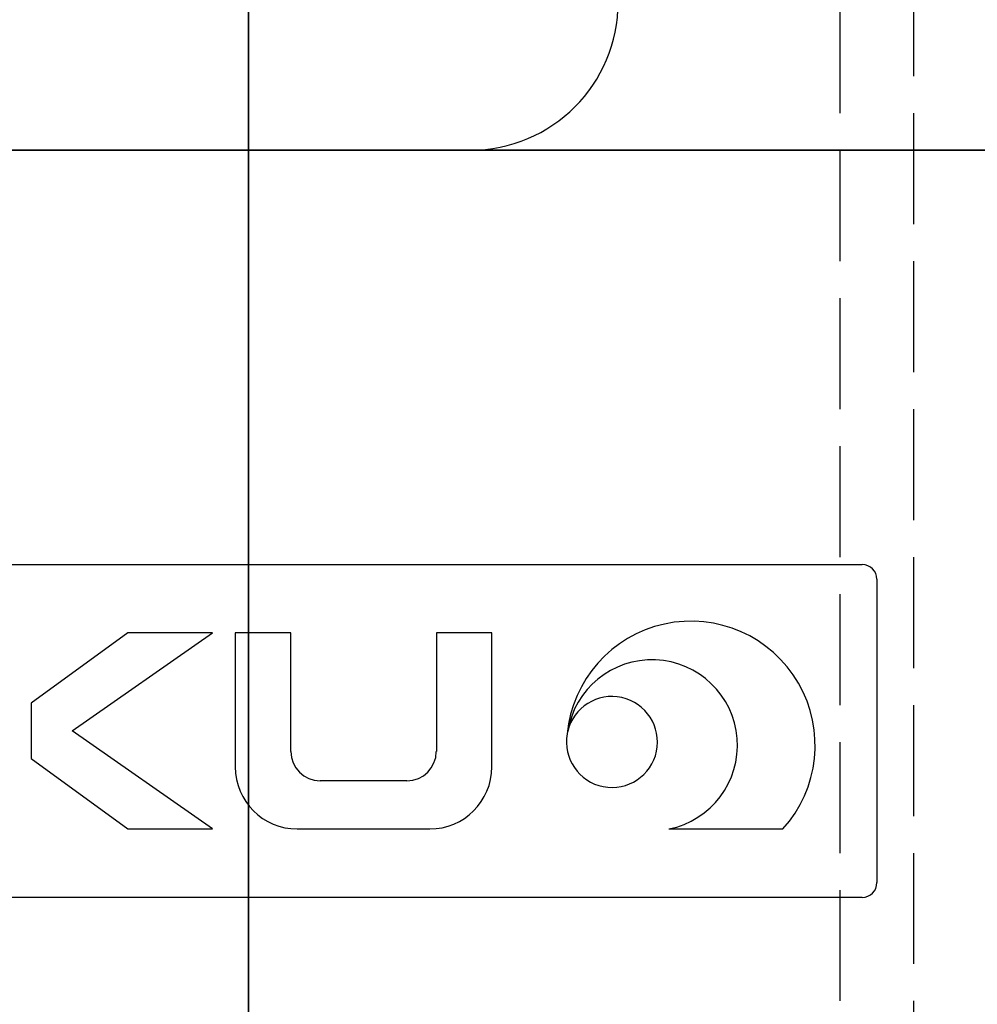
# Model space of a CAD drawing. Header units: millimetres. Extents: x -168 to 186, y -85 to 278.
# Tile 39 of 162: x -3 to 10, y -12 to 2. Entities that reach past the tile are written whole.
import ezdxf

# ---------------------------------------------------------------- set-up
doc = ezdxf.new("R2010")
doc.units = ezdxf.units.MM
doc.header["$LTSCALE"] = 10
doc.linetypes.add('ALLCAD_Strich', pattern=[0.2, 0.15, -0.05])
for name, color, linetype in [('BESCH_KONT_sich_schn_ansi_2d', 40, 'Continuous'), ('BESCH_KONT_sich_schn_grun_2d', 10, 'Continuous'), ('BESCH_KONT_sich_schn_seit_2d', 160, 'Continuous')]:
    doc.layers.add(name, color=color, linetype=linetype)

msp = doc.modelspace()

# ---------------------------------------------------------------- linework, layer by layer
at = {"layer": 'BESCH_KONT_sich_schn_ansi_2d', "linetype": 'Continuous'}
for p, q in [((-25.005, 0, 2.75), (25.005, 0, 2.75)), ((25, 0, 0.25), (-25, 0, 0.25)), ((-3.928, 0, -2.25), (-2.321, 0, -2.25)), ((-2.321, 0, -2.25), (-1.617, 0, -2.25)), ((5, 0, -2.75), (-2, 0, -2.75)), ((-2, 0, -2.75), (-2, 0, -2.25)), ((-1.617, 0, -2.25), (-0.974, 0, -2.25)), ((-0.974, 0, -2.25), (-0.857, 0, -2.25)), ((-0.857, 0, -2.25), (1.2, 0, -2.25)), ((-0.857, 0, 0.25), (-0.857, 0, -2.25)), ((1.2, 0, 0.25), (1.2, 0, -2.25)), ((1.2, 0, -2.25), (3.2, 0, -2.25)), ((5, 0, -2.75), (5, 0, 0.25)), ((24.195, 0, -2.75), (5, 0, -2.75))]:
    msp.add_line(p, q, dxfattribs=at)
at = {"layer": 'BESCH_KONT_sich_schn_ansi_2d', "linetype": 'ALLCAD_Strich'}
for p, q in [((-8.3, 0, 2.45), (8.3, 0, 2.45)), ((-3, 0, 2.75), (-3, 0, -2.25)), ((-2.935, 0, 2.75), (-2.935, 0, 2.45)), ((-2.382, 0, 2.75), (-2.382, 0, 2.45)), ((-2, 0, 2.75), (-2, 0, -2.25)), ((-1.628, 0, 2.75), (-1.628, 0, 2.45)), ((-0.857, 0, 2.75), (-0.857, 0, 0.25)), ((-0.487, 0, 2.75), (-0.487, 0, 2.45)), ((-0.177, 0, 2.75), (-0.177, 0, 2.45)), ((0.573, 0, 2.75), (0.573, 0, 2.45)), ((1.2, 0, 2.75), (1.2, 0, 0.25)), ((2.542, 0, 2.75), (2.542, 0, 2.45)), ((3.292, 0, 2.75), (3.292, 0, 2.45)), ((4.302, 0, 2.75), (4.302, 0, 2.45)), ((4.318, 0, 2.75), (4.318, 0, 2.45)), ((5, 0, 2.75), (5, 0, 0.25)), ((5.532, 0, 2.75), (5.532, 0, 2.45)), ((5.687, 0, 2.75), (5.687, 0, 2.45)), ((6.613, 0, 2.75), (6.613, 0, 2.45)), ((7.228, 0, 2.75), (7.228, 0, 2.45)), ((7.664, 0, 2.75), (7.664, 0, 2.45)), ((8.3, 0, 2.45), (8.5, 0, 2.45)), ((8.5, 0, 2.75), (8.5, 0, 2.45))]:
    msp.add_line(p, q, dxfattribs=at)
at = {"layer": 'BESCH_KONT_sich_schn_ansi_2d', "linetype": 'Continuous', "extrusion": (0, -1, 0)}
msp.add_arc((8.5, 0.775), 0.725, 226.3972, 313.6028, dxfattribs=at)
at = {"layer": 'BESCH_KONT_sich_schn_ansi_2d', "linetype": 'ALLCAD_Strich'}
msp.add_open_spline([(-2, 0, 2.616), (-2, 0, 2.574), (-1.984, 0, 2.521), (-1.93, 0, 2.401), (-1.892, 0, 2.334), (-1.758, 0, 2.115), (-1.619, 0, 1.918), (-1.5, 0, 1.75)], degree=3, knots=[0.2672227, 0.2672227, 0.2672227, 0.2672227, 0.2923037, 0.2923037, 0.3173848, 0.3173848, 0.3791307, 0.3791307, 0.3791307, 0.3791307], dxfattribs=at)
at = {"layer": 'BESCH_KONT_sich_schn_grun_2d', "linetype": 'ALLCAD_Strich'}
for p, q in [((8, 20), (8, -15)), ((9, -15), (9, 20))]:
    msp.add_line(p, q, dxfattribs=at)
at = {"layer": 'BESCH_KONT_sich_schn_grun_2d', "linetype": 'Continuous'}
for p, q in [((-3.528, 0), (3, 0)), ((-3.528, -5.6), (8.3, -5.6)), ((8.5, -5.8), (8.5, -9.9)), ((-1.628, -6.525), (-2.935, -7.476)), ((-2.382, -7.85), (-0.487, -6.525)), ((-0.487, -6.525), (-1.628, -6.525)), ((-0.177, -6.525), (-0.177, -8.336)), ((0.573, -6.525), (-0.177, -6.525)), ((0.573, -8.127), (0.573, -6.525)), ((2.542, -6.525), (2.542, -8.127)), ((3.292, -6.525), (2.542, -6.525)), ((3.292, -8.336), (3.292, -6.525)), ((-2.935, -7.476), (-2.935, -8.224)), ((-0.487, -9.175), (-2.382, -7.85)), ((-2.935, -8.224), (-1.628, -9.175)), ((2.144, -8.525), (0.97, -8.525)), ((-1.628, -9.175), (-0.487, -9.175)), ((0.662, -9.175), (2.453, -9.175)), ((5.687, -9.175), (7.228, -9.175)), ((8.3, -10.1), (-3.528, -10.1))]:
    msp.add_line(p, q, dxfattribs=at)
for centre, radius, start, end in [((3, 2), 2, 270, 0), ((8.3, -5.8), 0.2, 0, 90), ((5.984, -8.046), 1.68, 317.7822, 174.6181), ((5.458, -8.043), 1.155, 281.4179, 170.7857), ((4.917, -7.999), 0.615, 169.72, 166.8123), ((0.97, -8.127), 0.397, 180, 270), ((2.144, -8.127), 0.397, 270, 0), ((0.662, -8.336), 0.839, 180, 270), ((2.453, -8.336), 0.839, 270, 0), ((8.3, -9.9), 0.2, 270, 0)]:
    msp.add_arc(centre, radius, start, end, dxfattribs=at)
at = {"layer": 'BESCH_KONT_sich_schn_seit_2d', "linetype": 'Continuous'}
for p, q in [((0, -13.961, 57.148), (0, 26.039, 57.148)), ((0, 20.039, 51.648), (0, -7.961, 51.648)), ((0, -20, 2.75), (0, 20, 2.75)), ((0, 14, -2.75), (0, -14, -2.75)), ((0, 1.53, 88.186), (0, 1.53, 93.011)), ((0, 1.53, 83.361), (0, 1.53, 88.186)), ((0, 1.307, 93.301), (0, -0.093, 93.676)), ((0, 1.307, 83.072), (0, -0.093, 82.696)), ((0, -0.47, 88.186), (0, -0.47, 93.386)), ((0, -0.47, 82.986), (0, -0.47, 88.186)), ((0, -2.47, 84.686), (0, -0.47, 84.686)), ((0, -2.47, 91.686), (0, -0.47, 91.686)), ((0, -1.961, 51.448), (0, -7.961, 51.448)), ((0, -1.961, 51.648), (0, -1.961, 51.448)), ((0, -2.47, 88.186), (0, -2.47, 91.686)), ((0, -2.47, 84.686), (0, -2.47, 88.186)), ((0, -3.729, 84.938), (0, -2.47, 84.686)), ((0, -3.729, 91.434), (0, -2.47, 91.686)), ((0, -3.97, 88.186), (0, -3.97, 91.14)), ((0, -3.97, 85.232), (0, -3.97, 88.186)), ((0, -5.052, 86.836), (0, -4.27, 86.836)), ((0, -6.143, 89.536), (0, -4.27, 89.536)), ((0, -4.97, 88.186), (0, -4.97, 88.187)), ((0, -7.052, 86.836), (0, -5.798, 86.836)), ((0, -6.045, 97.287), (0, -6.045, 102.112)), ((0, -6.045, 92.462), (0, -6.045, 97.287)), ((0, -6.267, 102.401), (0, -7.667, 102.776)), ((0, -6.267, 92.172), (0, -7.667, 91.797)), ((0, -8.142, 89.536), (0, -6.888, 89.536)), ((0, -9.052, 86.836), (0, -7.798, 86.836)), ((0, -7.961, 51.448), (0, -13.961, 51.448)), ((0, -7.961, 51.648), (0, -13.961, 51.648)), ((0, -8, -2.95), (0, -14, -2.95)), ((0, -8, -2.75), (0, -8, -2.95)), ((0, -8.045, 97.287), (0, -8.045, 102.487)), ((0, -8.045, 92.087), (0, -8.045, 97.287)), ((0, -10.045, 93.787), (0, -8.045, 93.787)), ((0, -10.045, 100.787), (0, -8.045, 100.787)), ((0, -10.143, 89.536), (0, -8.889, 89.536)), ((0, -11.053, 86.836), (0, -9.798, 86.836)), ((0, -10.045, 97.287), (0, -10.045, 100.787)), ((0, -10.045, 93.787), (0, -10.045, 97.287)), ((0, -11.304, 94.038), (0, -10.045, 93.787)), ((0, -11.304, 100.535), (0, -10.045, 100.787)), ((0, -12.143, 89.536), (0, -10.888, 89.536))]:
    msp.add_line(p, q, dxfattribs=at)
at = {"layer": 'BESCH_KONT_sich_schn_seit_2d', "linetype": 'ALLCAD_Strich'}
for p, q in [((0, 26.039, 54.448), (0, -8.961, 54.448)), ((0, -9.661, 54.648), (0, 25.034, 54.648)), ((0, 20, 0.05), (0, -15, 0.05)), ((0, -15.7, 0.25), (0, 18.995, 0.25)), ((0, -1.37, 88.705), (0, 1.53, 88.931)), ((0, 1.53, 87.442), (0, -1.37, 87.667)), ((0, -1.37, 87.517), (0, 1.53, 85.486)), ((0, -1.37, 88.686), (0, 1.53, 88.686)), ((0, 1.53, 87.686), (0, -1.37, 87.686)), ((0, 1.53, 90.886), (0, -1.37, 88.856)), ((0, 0.5, -2.25), (0, -1.5, -2.25)), ((0, 0.5, -2.25), (0, 0.5, 0.25)), ((0, 0.439, 56.848), (0, 0.239, 56.848)), ((0, 0.439, 57.148), (0, 0.439, 56.848)), ((0, 0.239, 56.848), (0, -3.861, 56.848)), ((0, 0, 2.75), (0, 0, 0.25)), ((0, -0.17, 84.386), (0, -0.17, 91.986)), ((0, -0.211, 92.136), (0, -0.444, 92.54)), ((0, -0.211, 84.236), (0, -0.444, 83.833)), ((0, -0.328, 57.148), (0, -0.328, 56.848)), ((0, -0.486, 57.148), (0, -0.486, 56.848)), ((0, -0.85, 57.148), (0, -0.85, 56.848)), ((0, -1.086, 57.148), (0, -1.086, 56.848)), ((0, -1.345, 57.148), (0, -1.345, 56.848)), ((0, -1.37, 88.856), (0, -1.37, 88.705)), ((0, -1.37, 88.686), (0, -1.37, 88.705)), ((0, -1.37, 87.686), (0, -1.37, 87.667)), ((0, -1.37, 87.667), (0, -1.37, 87.517)), ((0, -1.37, 87.686), (0, -1.37, 88.686)), ((0, -1.437, 57.148), (0, -1.437, 56.848)), ((0, -1.5, -2.25), (0, -3.5, -2.25)), ((0, -1.511, 57.148), (0, -1.511, 56.848)), ((0, -1.811, 57.148), (0, -1.811, 56.848)), ((0, -1.82, 57.148), (0, -1.82, 56.848)), ((0, -2.111, 57.148), (0, -2.111, 56.848)), ((0, -2.185, 57.148), (0, -2.185, 56.848)), ((0, -2.486, 57.148), (0, -2.486, 56.848)), ((0, -2.536, 57.148), (0, -2.536, 56.848)), ((0, -2.575, 57.148), (0, -2.575, 56.848)), ((0, -3.136, 57.148), (0, -3.136, 56.848)), ((0, -3.461, 55.148), (0, -12.461, 55.148)), ((0, -3.461, 55.148), (0, -3.461, 57.148)), ((0, -3.5, -2.25), (0, -3.5, 0.25)), ((0, -3.861, 56.848), (0, -4.061, 56.848)), ((0, -4.061, 57.148), (0, -4.061, 56.848)), ((0, -4.561, 55.148), (0, -4.561, 51.448)), ((0, -5.143, 86.836), (0, -5.052, 86.836)), ((0, -5.6, 2.45), (0, -5.8, 2.45)), ((0, -5.6, 2.75), (0, -5.6, 2.45)), ((0, -5.8, 2.45), (0, -9.9, 2.45)), ((0, -8.945, 97.806), (0, -6.045, 98.031)), ((0, -6.045, 96.542), (0, -8.945, 96.768)), ((0, -8.945, 96.617), (0, -6.045, 94.587)), ((0, -8.945, 97.787), (0, -6.045, 97.787)), ((0, -6.045, 96.787), (0, -8.945, 96.787)), ((0, -6.045, 99.987), (0, -8.945, 97.956)), ((0, -6.367, 2.75), (0, -6.367, 2.45)), ((0, -6.525, 2.75), (0, -6.525, 2.45)), ((0, -6.888, 89.536), (0, -6.798, 89.536)), ((0, -6.889, 2.75), (0, -6.889, 2.45)), ((0, -7.143, 86.836), (0, -7.052, 86.836)), ((0, -7.125, 2.75), (0, -7.125, 2.45)), ((0, -7.384, 2.75), (0, -7.384, 2.45)), ((0, -7.476, 2.75), (0, -7.476, 2.45)), ((0, -7.55, 2.75), (0, -7.55, 2.45)), ((0, -7.745, 93.487), (0, -7.745, 101.087)), ((0, -7.785, 101.237), (0, -8.018, 101.64)), ((0, -7.785, 93.337), (0, -8.018, 92.933)), ((0, -7.85, 2.75), (0, -7.85, 2.45)), ((0, -7.858, 2.75), (0, -7.858, 2.45)), ((0, -8.15, 2.75), (0, -8.15, 2.45)), ((0, -8.224, 2.75), (0, -8.224, 2.45)), ((0, -8.525, 2.75), (0, -8.525, 2.45)), ((0, -8.575, 2.75), (0, -8.575, 2.45)), ((0, -8.614, 2.75), (0, -8.614, 2.45)), ((0, -8.889, 89.536), (0, -8.797, 89.536)), ((0, -8.945, 97.956), (0, -8.945, 97.806)), ((0, -8.945, 97.787), (0, -8.945, 97.806)), ((0, -8.945, 96.787), (0, -8.945, 96.768)), ((0, -8.945, 96.768), (0, -8.945, 96.617)), ((0, -8.945, 96.787), (0, -8.945, 97.787)), ((0, -8.961, 54.448), (0, -8.961, 54.648)), ((0, -9.143, 86.836), (0, -9.052, 86.836)), ((0, -9.175, 2.75), (0, -9.175, 2.45)), ((0, -9.5, 0.75), (0, -18.5, 0.75)), ((0, -9.5, 0.75), (0, -9.5, 2.75)), ((0, -9.661, 54.648), (0, -9.661, 57.148)), ((0, -9.9, 2.45), (0, -10.1, 2.45)), ((0, -10.1, 2.75), (0, -10.1, 2.45)), ((0, -10.6, 0.75), (0, -10.6, -2.95)), ((0, -10.888, 89.536), (0, -10.799, 89.536)), ((0, -11.142, 86.836), (0, -11.053, 86.836)), ((0, -11.361, 55.148), (0, -11.361, 51.448))]:
    msp.add_line(p, q, dxfattribs=at)
at = {"layer": 'BESCH_KONT_sich_schn_seit_2d', "linetype": 'Continuous', "extrusion": (-1, 0, 0)}
for centre, start, end in [((-1.23, 93.011), 105, 180), ((-1.23, 83.361), 180, 255), ((0.17, 93.386), 0, 105), ((0.17, 82.986), 255, 0), ((3.67, 91.14), 0, 78.6901), ((3.67, 85.232), 281.3099, 0), ((4.27, 89.836), 180, 270), ((4.27, 86.536), 90, 180), ((6.345, 102.112), 105, 180), ((6.345, 92.462), 180, 255), ((7.745, 102.487), 0, 105), ((7.745, 92.087), 255, 0), ((11.245, 100.241), 0, 78.6901), ((11.245, 94.333), 281.3099, 0)]:
    msp.add_arc(centre, 0.3, start, end, dxfattribs=at)
at = {"layer": 'BESCH_KONT_sich_schn_seit_2d', "linetype": 'ALLCAD_Strich', "extrusion": (-1, 0, 0)}
for centre, radius, start, end in [((0.47, 91.986), 0.3, 180, 270), ((0.47, 91.986), 0.3, 150, 180), ((0.47, 84.386), 0.3, 180, 210), ((0.47, 84.386), 0.3, 90, 180), ((0.27, 92.64), 0.2, 330, 0), ((0.27, 83.733), 0.2, 0, 30), ((8.045, 101.087), 0.3, 180, 270), ((8.045, 101.087), 0.3, 150, 180), ((8.045, 93.487), 0.3, 180, 210), ((8.045, 93.487), 0.3, 90, 180), ((7.845, 101.74), 0.2, 330, 0), ((7.845, 92.833), 0.2, 0, 30)]:
    msp.add_arc(centre, radius, start, end, dxfattribs=at)
at = {"layer": 'BESCH_KONT_sich_schn_seit_2d', "linetype": 'Continuous'}
for points, knots in [([(0, -4.97, 87.029), (0, -4.97, 87.029), (0, -4.97, 87.055), (0, -4.97, 87.171), (0, -4.97, 87.276), (0, -4.97, 87.462), (0, -4.97, 87.583), (0, -4.97, 87.86), (0, -4.97, 88.019), (0, -4.97, 88.186)], [-0.1722036, -0.1722036, -0.1722036, -0.1722036, -0.1446211, -0.1446211, -0.1034633, -0.1034633, -0.0538942, -0.0538942, -0.0000171, -0.0000171, -0.0000171, -0.0000171]), ([(0, -4.97, 88.186), (0, -5.014, 87.878), (0, -5.134, 87.03), (0, -5.33, 85.967), (0, -5.492, 85.868), (0, -5.578, 86.062), (0, -5.588, 86.087)], [3.141749, 3.141749, 3.141749, 3.141749, 3.551636, 4.271285, 4.990935, 5.081388, 5.081388, 5.081388, 5.081388]), ([(0, -4.97, 89.344), (0, -4.97, 89.344), (0, -4.97, 89.344), (0, -4.97, 89.344), (0, -4.97, 89.34), (0, -4.97, 89.122), (0, -4.97, 88.79), (0, -4.97, 88.613), (0, -4.97, 88.408), (0, -4.97, 88.187)], [-0.2066083, -0.2066083, -0.2066083, -0.2066083, -0.2054491, -0.2054491, -0.2054491, -0.0711626, -0.0711626, -0.0711626, 0, 0, 0, 0]), ([(0, -4.981, 89.32), (0, -5.002, 89.27), (0, -5.024, 89.212), (0, -5.07, 89.073), (0, -5.095, 88.99), (0, -5.152, 88.785), (0, -5.184, 88.661), (0, -5.259, 88.355), (0, -5.301, 88.172), (0, -5.378, 87.848), (0, -5.413, 87.708), (0, -5.49, 87.416), (0, -5.531, 87.272), (0, -5.608, 87.064), (0, -5.641, 86.99), (0, -5.716, 86.87), (0, -5.756, 86.836), (0, -5.798, 86.836)], [0.004493, 0.004493, 0.004493, 0.004493, 0.0328826, 0.0328826, 0.0655377, 0.0655377, 0.1072006, 0.1072006, 0.1629745, 0.1629745, 0.2080581, 0.2080581, 0.2638352, 0.2638352, 0.3075597, 0.3075597, 0.3614669, 0.3614669, 0.3614669, 0.3614669]), ([(0, -6.143, 89.536), (0, -6.146, 89.536), (0, -6.149, 89.536), (0, -6.192, 89.531), (0, -6.232, 89.493), (0, -6.316, 89.353), (0, -6.359, 89.246), (0, -6.444, 88.982), (0, -6.486, 88.829), (0, -6.554, 88.559), (0, -6.58, 88.45), (0, -6.648, 88.162), (0, -6.691, 87.982), (0, -6.754, 87.725), (0, -6.775, 87.642), (0, -6.838, 87.401), (0, -6.881, 87.258), (0, -6.936, 87.11), (0, -6.948, 87.08), (0, -6.96, 87.052)], [-4.2775083, -4.2775083, -4.2775083, -4.2775083, -4.2733858, -4.2733858, -4.2208499, -4.2208499, -4.1639112, -4.1639112, -4.108829, -4.108829, -4.0745743, -4.0745743, -4.0193149, -4.0193149, -3.9918386, -3.9918386, -3.9355009, -3.9355009, -3.9197768, -3.9197768, -3.9197768, -3.9197768]), ([(0, -6.351, 90.281), (0, -6.393, 90.388), (0, -6.536, 90.58), (0, -6.73, 89.856), (0, -6.933, 88.451), (0, -7.086, 87.359), (0, -7.29, 86.124), (0, -7.457, 85.801), (0, -7.572, 86.048), (0, -7.586, 86.084)], [7.480404, 7.480404, 7.480404, 7.480404, 7.869534, 8.829067, 9.308834, 9.7886, 10.268367, 11.2279, 11.360367, 11.360367, 11.360367, 11.360367]), ([(0, -6.981, 89.318), (0, -6.988, 89.302), (0, -6.995, 89.285), (0, -7.019, 89.225), (0, -7.035, 89.178), (0, -7.068, 89.08), (0, -7.084, 89.029), (0, -7.14, 88.837), (0, -7.179, 88.681), (0, -7.262, 88.339), (0, -7.304, 88.156), (0, -7.39, 87.798), (0, -7.433, 87.626), (0, -7.518, 87.318), (0, -7.561, 87.184), (0, -7.631, 87.013), (0, -7.658, 86.958), (0, -7.713, 86.878), (0, -7.741, 86.853), (0, -7.778, 86.838), (0, -7.788, 86.836), (0, -7.798, 86.836)], [0.878139, 0.878139, 0.878139, 0.878139, 0.887361, 0.887361, 0.9091493, 0.9091493, 0.9295711, 0.9295711, 0.9822283, 0.9822283, 1.0381252, 1.0381252, 1.0939757, 1.0939757, 1.1501016, 1.1501016, 1.1862724, 1.1862724, 1.2220507, 1.2220507, 1.234884, 1.234884, 1.234884, 1.234884]), ([(0, -8.142, 89.536), (0, -8.153, 89.536), (0, -8.164, 89.534), (0, -8.206, 89.515), (0, -8.237, 89.483), (0, -8.287, 89.403), (0, -8.306, 89.365), (0, -8.35, 89.265), (0, -8.374, 89.2), (0, -8.422, 89.051), (0, -8.446, 88.969), (0, -8.5, 88.771), (0, -8.531, 88.654), (0, -8.581, 88.451), (0, -8.6, 88.369), (0, -8.647, 88.17), (0, -8.675, 88.051), (0, -8.723, 87.845), (0, -8.745, 87.757), (0, -8.794, 87.565), (0, -8.822, 87.464), (0, -8.869, 87.307), (0, -8.888, 87.246), (0, -8.926, 87.138), (0, -8.944, 87.091), (0, -8.962, 87.049)], [-3.4028054, -3.4028054, -3.4028054, -3.4028054, -3.3882626, -3.3882626, -3.3482506, -3.3482506, -3.3231753, -3.3231753, -3.2913072, -3.2913072, -3.2594382, -3.2594382, -3.2201252, -3.2201252, -3.1946654, -3.1946654, -3.1582715, -3.1582715, -3.1298502, -3.1298502, -3.0942149, -3.0942149, -3.0688533, -3.0688533, -3.0448817, -3.0448817, -3.0448817, -3.0448817]), ([(0, -8.353, 90.286), (0, -8.44, 90.502), (0, -8.552, 90.475), (0, -8.741, 89.743), (0, -8.944, 88.419), (0, -9.224, 86.306), (0, -9.447, 85.797), (0, -9.568, 86.035), (0, -9.587, 86.083)], [13.767947, 13.767947, 13.767947, 13.767947, 14.586265, 14.826149, 15.545798, 16.505331, 17.464864, 17.644026, 17.644026, 17.644026, 17.644026]), ([(0, -8.98, 89.321), (0, -8.992, 89.295), (0, -9.003, 89.266), (0, -9.037, 89.175), (0, -9.059, 89.107), (0, -9.112, 88.931), (0, -9.143, 88.819), (0, -9.197, 88.609), (0, -9.22, 88.516), (0, -9.269, 88.314), (0, -9.294, 88.206), (0, -9.345, 87.984), (0, -9.372, 87.873), (0, -9.428, 87.644), (0, -9.458, 87.529), (0, -9.51, 87.351), (0, -9.531, 87.282), (0, -9.582, 87.132), (0, -9.611, 87.057), (0, -9.66, 86.959), (0, -9.679, 86.927), (0, -9.731, 86.858), (0, -9.764, 86.836), (0, -9.798, 86.836)], [1.750575, 1.750575, 1.750575, 1.750575, 1.7657093, 1.7657093, 1.7951791, 1.7951791, 1.8352299, 1.8352299, 1.8649983, 1.8649983, 1.8983861, 1.8983861, 1.9333535, 1.9333535, 1.9725456, 1.9725456, 2.0000507, 2.0000507, 2.0388593, 2.0388593, 2.0640665, 2.0640665, 2.1075256, 2.1075256, 2.1075256, 2.1075256]), ([(0, -10.143, 89.536), (0, -10.151, 89.536), (0, -10.159, 89.535), (0, -10.192, 89.524), (0, -10.216, 89.504), (0, -10.268, 89.437), (0, -10.296, 89.388), (0, -10.343, 89.28), (0, -10.363, 89.228), (0, -10.406, 89.104), (0, -10.429, 89.03), (0, -10.482, 88.841), (0, -10.512, 88.723), (0, -10.566, 88.507), (0, -10.589, 88.414), (0, -10.638, 88.208), (0, -10.665, 88.096), (0, -10.717, 87.875), (0, -10.743, 87.766), (0, -10.791, 87.575), (0, -10.813, 87.492), (0, -10.857, 87.342), (0, -10.878, 87.275), (0, -10.92, 87.154), (0, -10.94, 87.1), (0, -10.96, 87.053)], [-2.528485, -2.528485, -2.528485, -2.528485, -2.5176627, -2.5176627, -2.4856253, -2.4856253, -2.4496399, -2.4496399, -2.423543, -2.423543, -2.3936373, -2.3936373, -2.3529786, -2.3529786, -2.3236666, -2.3236666, -2.2892211, -2.2892211, -2.2544727, -2.2544727, -2.2253149, -2.2253149, -2.1980001, -2.1980001, -2.1714111, -2.1714111, -2.1714111, -2.1714111]), ([(0, -10.35, 90.277), (0, -10.382, 90.361), (0, -10.49, 90.544), (0, -10.624, 90.252), (0, -10.828, 89.259), (0, -11.057, 87.482), (0, -11.286, 86.155), (0, -11.464, 85.888), (0, -11.54, 85.965), (0, -11.59, 86.094)], [20.042783, 20.042783, 20.042783, 20.042783, 20.343463, 21.063113, 21.302996, 22.262529, 23.222062, 23.461946, 23.938216, 23.938216, 23.938216, 23.938216]), ([(0, -10.982, 89.317), (0, -10.984, 89.313), (0, -10.985, 89.308), (0, -11.02, 89.228), (0, -11.052, 89.135), (0, -11.109, 88.946), (0, -11.134, 88.855), (0, -11.183, 88.665), (0, -11.207, 88.566), (0, -11.258, 88.351), (0, -11.286, 88.235), (0, -11.337, 88.021), (0, -11.36, 87.925), (0, -11.405, 87.743), (0, -11.426, 87.657), (0, -11.479, 87.457), (0, -11.509, 87.349), (0, -11.568, 87.167), (0, -11.596, 87.092), (0, -11.648, 86.98), (0, -11.671, 86.939), (0, -11.719, 86.875), (0, -11.743, 86.853), (0, -11.777, 86.838), (0, -11.788, 86.836), (0, -11.798, 86.836)], [2.6241958, 2.6241958, 2.6241958, 2.6241958, 2.626704, 2.626704, 2.6684029, 2.6684029, 2.7013817, 2.7013817, 2.7332176, 2.7332176, 2.7691693, 2.7691693, 2.7990717, 2.7990717, 2.8274727, 2.8274727, 2.8681354, 2.8681354, 2.904996, 2.904996, 2.9348622, 2.9348622, 2.9670566, 2.9670566, 2.9804322, 2.9804322, 2.9804322, 2.9804322])]:
    msp.add_open_spline(points, degree=3, knots=knots, dxfattribs=at)
for points in [[(0, -5.344, 86.111), (0, -5.223, 86.419), (0, -5.101, 86.728), (0, -4.97, 87.029)], [(0, -4.97, 89.344), (0, -4.974, 89.336), (0, -4.977, 89.328), (0, -4.981, 89.32)], [(0, -5.888, 86.836), (0, -5.785, 86.589), (0, -5.686, 86.338), (0, -5.588, 86.087)], [(0, -6.052, 89.536), (0, -6.155, 89.783), (0, -6.254, 90.032), (0, -6.352, 90.283)], [(0, -6.603, 90.244), (0, -6.724, 89.933), (0, -6.848, 89.622), (0, -6.981, 89.318)], [(0, -7.351, 86.091), (0, -7.225, 86.414), (0, -7.096, 86.737), (0, -6.96, 87.052)], [(0, -7.888, 86.836), (0, -7.784, 86.588), (0, -7.685, 86.336), (0, -7.586, 86.084)], [(0, -8.053, 89.536), (0, -8.156, 89.783), (0, -8.256, 90.034), (0, -8.354, 90.285)], [(0, -8.61, 90.231), (0, -8.729, 89.925), (0, -8.851, 89.62), (0, -8.98, 89.321)], [(0, -9.355, 86.081), (0, -9.228, 86.406), (0, -9.099, 86.731), (0, -8.962, 87.049)], [(0, -9.888, 86.836), (0, -9.784, 86.587), (0, -9.685, 86.335), (0, -9.587, 86.083)], [(0, -10.052, 89.536), (0, -10.155, 89.782), (0, -10.254, 90.032), (0, -10.352, 90.281)], [(0, -10.603, 90.243), (0, -10.725, 89.932), (0, -10.849, 89.621), (0, -10.982, 89.317)], [(0, -11.335, 86.135), (0, -11.214, 86.444), (0, -11.091, 86.752), (0, -10.96, 87.053)]]:
    msp.add_open_spline(points, degree=3, dxfattribs=at)
at = {"layer": 'BESCH_KONT_sich_schn_seit_2d', "linetype": 'ALLCAD_Strich'}
for points, knots in [([(0, -4.97, 87.03), (0, -5.004, 86.956), (0, -5.037, 86.903), (0, -5.102, 86.841), (0, -5.133, 86.83), (0, -5.204, 86.851), (0, -5.244, 86.894), (0, -5.323, 87.038), (0, -5.362, 87.136), (0, -5.422, 87.321), (0, -5.443, 87.393), (0, -5.487, 87.55), (0, -5.509, 87.636), (0, -5.573, 87.892), (0, -5.615, 88.068), (0, -5.678, 88.334), (0, -5.698, 88.422), (0, -5.759, 88.674), (0, -5.8, 88.831), (0, -5.862, 89.044), (0, -5.883, 89.113), (0, -5.928, 89.245), (0, -5.952, 89.306), (0, -6.014, 89.436), (0, -6.052, 89.49), (0, -6.107, 89.53), (0, -6.125, 89.536), (0, -6.143, 89.536)], [-4.7903816, -4.7903816, -4.7903816, -4.7903816, -4.7465454, -4.7465454, -4.7056152, -4.7056152, -4.6530903, -4.6530903, -4.6021016, -4.6021016, -4.5740445, -4.5740445, -4.544748, -4.544748, -4.4900402, -4.4900402, -4.4626515, -4.4626515, -4.409862, -4.409862, -4.3818045, -4.3818045, -4.350019, -4.350019, -4.3010294, -4.3010294, -4.2775083, -4.2775083, -4.2775083, -4.2775083]), ([(0, -5.588, 86.087), (0, -5.655, 86.258), (0, -5.798, 86.927), (0, -6.017, 88.547), (0, -6.205, 89.782), (0, -6.316, 90.19), (0, -6.351, 90.281)], [5.081388, 5.081388, 5.081388, 5.081388, 5.710585, 6.430235, 7.149884, 7.480404, 7.480404, 7.480404, 7.480404]), ([(0, -5.798, 86.836), (0, -5.799, 86.836), (0, -5.8, 86.836), (0, -5.835, 86.838), (0, -5.869, 86.862), (0, -5.923, 86.936), (0, -5.944, 86.973), (0, -6.005, 87.103), (0, -6.045, 87.216), (0, -6.125, 87.483), (0, -6.164, 87.633), (0, -6.243, 87.956), (0, -6.283, 88.125), (0, -6.364, 88.467), (0, -6.405, 88.635), (0, -6.482, 88.93), (0, -6.519, 89.056), (0, -6.577, 89.225), (0, -6.598, 89.279), (0, -6.66, 89.422), (0, -6.701, 89.486), (0, -6.76, 89.528), (0, -6.776, 89.535), (0, -6.815, 89.538), (0, -6.838, 89.529), (0, -6.883, 89.491), (0, -6.906, 89.462), (0, -6.946, 89.393), (0, -6.963, 89.358), (0, -6.981, 89.318)], [0.3614669, 0.3614669, 0.3614669, 0.3614669, 0.3632842, 0.3632842, 0.406937, 0.406937, 0.4342329, 0.4342329, 0.4870281, 0.4870281, 0.5387827, 0.5387827, 0.590935, 0.590935, 0.6443172, 0.6443172, 0.6923807, 0.6923807, 0.7197421, 0.7197421, 0.7743548, 0.7743548, 0.7958425, 0.7958425, 0.825246, 0.825246, 0.855728, 0.855728, 0.878139, 0.878139, 0.878139, 0.878139]), ([(0, -6.96, 87.052), (0, -6.967, 87.035), (0, -6.975, 87.018), (0, -7.009, 86.95), (0, -7.035, 86.909), (0, -7.089, 86.851), (0, -7.117, 86.836), (0, -7.171, 86.837), (0, -7.197, 86.851), (0, -7.246, 86.904), (0, -7.269, 86.939), (0, -7.322, 87.041), (0, -7.354, 87.117), (0, -7.404, 87.261), (0, -7.423, 87.322), (0, -7.471, 87.486), (0, -7.499, 87.596), (0, -7.549, 87.794), (0, -7.569, 87.878), (0, -7.616, 88.073), (0, -7.642, 88.185), (0, -7.689, 88.379), (0, -7.709, 88.463), (0, -7.767, 88.701), (0, -7.804, 88.848), (0, -7.854, 89.022), (0, -7.867, 89.062), (0, -7.91, 89.196), (0, -7.941, 89.279), (0, -7.991, 89.387), (0, -8.011, 89.423), (0, -8.055, 89.489), (0, -8.08, 89.514), (0, -8.118, 89.533), (0, -8.13, 89.536), (0, -8.142, 89.536)], [-3.9197768, -3.9197768, -3.9197768, -3.9197768, -3.9097596, -3.9097596, -3.8757543, -3.8757543, -3.839351, -3.839351, -3.8044906, -3.8044906, -3.774623, -3.774623, -3.7343915, -3.7343915, -3.7096149, -3.7096149, -3.6712371, -3.6712371, -3.644428, -3.644428, -3.6101324, -3.6101324, -3.5840652, -3.5840652, -3.5339215, -3.5339215, -3.51783, -3.51783, -3.4775882, -3.4775882, -3.4523968, -3.4523968, -3.418994, -3.418994, -3.4028054, -3.4028054, -3.4028054, -3.4028054]), ([(0, -7.586, 86.084), (0, -7.598, 86.113), (0, -7.635, 86.221), (0, -7.748, 86.665), (0, -7.875, 87.508), (0, -8.079, 88.96), (0, -8.221, 89.902), (0, -8.338, 90.248), (0, -8.353, 90.286)], [11.360367, 11.360367, 11.360367, 11.360367, 11.467783, 11.707666, 12.427316, 12.667199, 13.626732, 13.767947, 13.767947, 13.767947, 13.767947]), ([(0, -7.798, 86.836), (0, -7.812, 86.836), (0, -7.825, 86.84), (0, -7.856, 86.856), (0, -7.872, 86.871), (0, -7.916, 86.923), (0, -7.943, 86.971), (0, -7.987, 87.067), (0, -8.003, 87.106), (0, -8.041, 87.208), (0, -8.062, 87.273), (0, -8.11, 87.434), (0, -8.137, 87.532), (0, -8.204, 87.793), (0, -8.244, 87.959), (0, -8.298, 88.184), (0, -8.311, 88.241), (0, -8.347, 88.392), (0, -8.369, 88.487), (0, -8.419, 88.691), (0, -8.446, 88.799), (0, -8.51, 89.03), (0, -8.547, 89.147), (0, -8.603, 89.291), (0, -8.621, 89.334), (0, -8.662, 89.417), (0, -8.685, 89.454), (0, -8.734, 89.514), (0, -8.761, 89.533), (0, -8.813, 89.538), (0, -8.838, 89.529), (0, -8.888, 89.486), (0, -8.914, 89.452), (0, -8.953, 89.382), (0, -8.967, 89.353), (0, -8.98, 89.321)], [1.234884, 1.234884, 1.234884, 1.234884, 1.2527512, 1.2527512, 1.2742218, 1.2742218, 1.3105089, 1.3105089, 1.331487, 1.331487, 1.3593662, 1.3593662, 1.3948689, 1.3948689, 1.4470585, 1.4470585, 1.4644475, 1.4644475, 1.4939133, 1.4939133, 1.5301995, 1.5301995, 1.5779732, 1.5779732, 1.6017533, 1.6017533, 1.631367, 1.631367, 1.667518, 1.667518, 1.699684, 1.699684, 1.7324597, 1.7324597, 1.750575, 1.750575, 1.750575, 1.750575]), ([(0, -8.962, 87.049), (0, -8.983, 87.001), (0, -9.003, 86.96), (0, -9.036, 86.909), (0, -9.048, 86.894), (0, -9.09, 86.848), (0, -9.12, 86.833), (0, -9.17, 86.839), (0, -9.19, 86.848), (0, -9.237, 86.889), (0, -9.264, 86.928), (0, -9.313, 87.023), (0, -9.335, 87.074), (0, -9.384, 87.205), (0, -9.412, 87.287), (0, -9.459, 87.445), (0, -9.479, 87.517), (0, -9.536, 87.738), (0, -9.574, 87.895), (0, -9.624, 88.108), (0, -9.636, 88.16), (0, -9.679, 88.343), (0, -9.711, 88.473), (0, -9.761, 88.676), (0, -9.78, 88.751), (0, -9.826, 88.921), (0, -9.852, 89.014), (0, -9.9, 89.167), (0, -9.923, 89.231), (0, -9.976, 89.362), (0, -10.008, 89.422), (0, -10.058, 89.49), (0, -10.077, 89.509), (0, -10.112, 89.531), (0, -10.127, 89.536), (0, -10.143, 89.536)], [-3.0448817, -3.0448817, -3.0448817, -3.0448817, -3.0171448, -3.0171448, -3.0016709, -3.0016709, -2.9622179, -2.9622179, -2.9368178, -2.9368178, -2.9007871, -2.9007871, -2.8715884, -2.8715884, -2.8363799, -2.8363799, -2.8105189, -2.8105189, -2.7604289, -2.7604289, -2.7444385, -2.7444385, -2.7038271, -2.7038271, -2.6788014, -2.6788014, -2.6439911, -2.6439911, -2.6145936, -2.6145936, -2.5740841, -2.5740841, -2.5491699, -2.5491699, -2.528485, -2.528485, -2.528485, -2.528485]), ([(0, -9.587, 86.083), (0, -9.593, 86.1), (0, -9.676, 86.329), (0, -9.86, 87.305), (0, -10.109, 89.271), (0, -10.28, 90.091), (0, -10.35, 90.277)], [17.644026, 17.644026, 17.644026, 17.644026, 17.704748, 18.424397, 19.38393, 20.042783, 20.042783, 20.042783, 20.042783]), ([(0, -9.798, 86.836), (0, -9.804, 86.836), (0, -9.811, 86.837), (0, -9.83, 86.842), (0, -9.843, 86.848), (0, -9.881, 86.877), (0, -9.907, 86.91), (0, -9.955, 86.995), (0, -9.977, 87.043), (0, -10.029, 87.174), (0, -10.059, 87.263), (0, -10.112, 87.439), (0, -10.135, 87.523), (0, -10.186, 87.716), (0, -10.213, 87.827), (0, -10.259, 88.022), (0, -10.278, 88.103), (0, -10.318, 88.276), (0, -10.34, 88.367), (0, -10.377, 88.52), (0, -10.393, 88.583), (0, -10.423, 88.702), (0, -10.437, 88.758), (0, -10.465, 88.86), (0, -10.478, 88.907), (0, -10.507, 89.009), (0, -10.523, 89.063), (0, -10.566, 89.199), (0, -10.593, 89.272), (0, -10.648, 89.396), (0, -10.676, 89.445), (0, -10.728, 89.508), (0, -10.752, 89.526), (0, -10.787, 89.536), (0, -10.798, 89.537), (0, -10.842, 89.531), (0, -10.875, 89.504), (0, -10.932, 89.421), (0, -10.957, 89.374), (0, -10.982, 89.317)], [2.1075256, 2.1075256, 2.1075256, 2.1075256, 2.1160943, 2.1160943, 2.1322506, 2.1322506, 2.166484, 2.166484, 2.1956679, 2.1956679, 2.2345496, 2.2345496, 2.2645298, 2.2645298, 2.3004887, 2.3004887, 2.3255313, 2.3255313, 2.3536739, 2.3536739, 2.3738452, 2.3738452, 2.3926131, 2.3926131, 2.4094395, 2.4094395, 2.4309122, 2.4309122, 2.4668194, 2.4668194, 2.5032153, 2.5032153, 2.533989, 2.533989, 2.5486472, 2.5486472, 2.5918436, 2.5918436, 2.6241958, 2.6241958, 2.6241958, 2.6241958]), ([(0, -10.96, 87.053), (0, -10.97, 87.032), (0, -10.979, 87.012), (0, -11.008, 86.954), (0, -11.027, 86.922), (0, -11.076, 86.86), (0, -11.104, 86.84), (0, -11.158, 86.834), (0, -11.182, 86.843), (0, -11.231, 86.883), (0, -11.256, 86.916), (0, -11.3, 86.995), (0, -11.319, 87.036), (0, -11.369, 87.158), (0, -11.399, 87.248), (0, -11.454, 87.432), (0, -11.479, 87.52), (0, -11.528, 87.707), (0, -11.553, 87.806), (0, -11.596, 87.987), (0, -11.615, 88.068), (0, -11.664, 88.278), (0, -11.694, 88.406), (0, -11.748, 88.627), (0, -11.772, 88.72), (0, -11.821, 88.904), (0, -11.847, 88.994), (0, -11.891, 89.137), (0, -11.91, 89.193), (0, -11.96, 89.325), (0, -11.99, 89.391), (0, -12.034, 89.46), (0, -12.047, 89.476), (0, -12.088, 89.521), (0, -12.115, 89.536), (0, -12.143, 89.536)], [-2.1714111, -2.1714111, -2.1714111, -2.1714111, -2.1591445, -2.1591445, -2.1334068, -2.1334068, -2.0950284, -2.0950284, -2.0640811, -2.0640811, -2.0310966, -2.0310966, -2.0060404, -2.0060404, -1.9658134, -1.9658134, -1.9339189, -1.9339189, -1.9019487, -1.9019487, -1.8768494, -1.8768494, -1.8371123, -1.8371123, -1.8063876, -1.8063876, -1.7729565, -1.7729565, -1.7478294, -1.7478294, -1.7073965, -1.7073965, -1.6909926, -1.6909926, -1.6545412, -1.6545412, -1.6545412, -1.6545412])]:
    msp.add_open_spline(points, degree=3, knots=knots, dxfattribs=at)
for points in [[(0, -4.97, 89.343), (0, -4.974, 89.335), (0, -4.977, 89.328), (0, -4.981, 89.32)], [(0, -5.354, 86.086), (0, -5.35, 86.094), (0, -5.347, 86.103), (0, -5.344, 86.111)], [(0, -5.98, 87.052), (0, -5.949, 86.98), (0, -5.919, 86.908), (0, -5.888, 86.836)], [(0, -5.96, 89.319), (0, -5.991, 89.391), (0, -6.022, 89.464), (0, -6.052, 89.536)], [(0, -6.587, 90.285), (0, -6.592, 90.271), (0, -6.597, 90.258), (0, -6.603, 90.244)], [(0, -7.982, 87.055), (0, -7.95, 86.983), (0, -7.919, 86.91), (0, -7.888, 86.836)], [(0, -7.958, 89.315), (0, -7.99, 89.389), (0, -8.022, 89.462), (0, -8.053, 89.536)], [(0, -8.59, 90.28), (0, -8.597, 90.264), (0, -8.603, 90.247), (0, -8.61, 90.231)], [(0, -9.979, 87.05), (0, -9.948, 86.979), (0, -9.918, 86.908), (0, -9.888, 86.836)], [(0, -9.958, 89.316), (0, -9.99, 89.389), (0, -10.021, 89.463), (0, -10.052, 89.536)], [(0, -10.588, 90.284), (0, -10.593, 90.27), (0, -10.598, 90.257), (0, -10.603, 90.243)], [(0, -11.355, 86.082), (0, -11.348, 86.1), (0, -11.342, 86.118), (0, -11.335, 86.135)]]:
    msp.add_open_spline(points, degree=3, dxfattribs=at)

doc.saveas('drawing.dxf')
